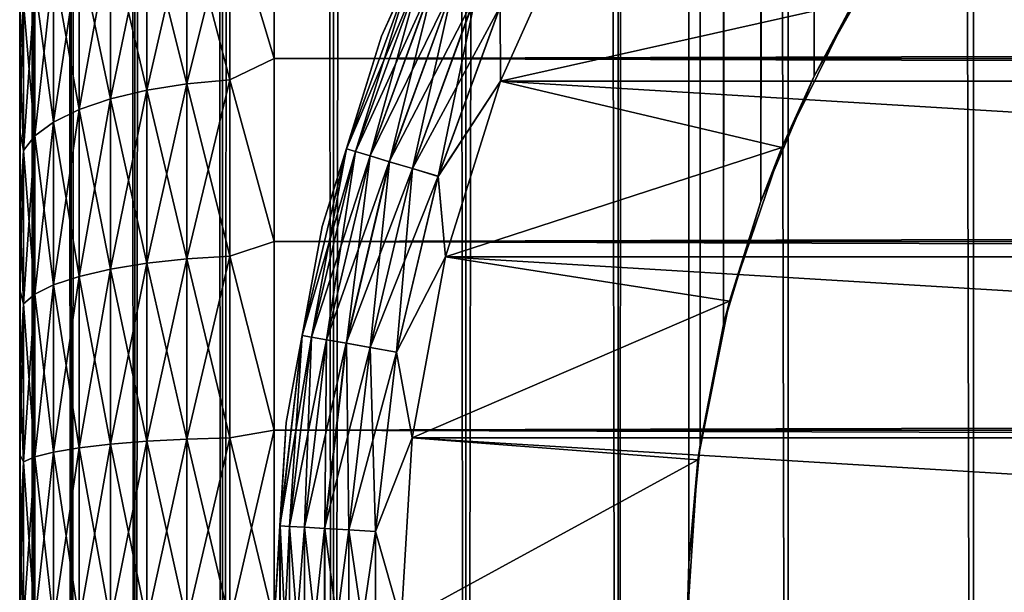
# Model space of a CAD drawing. Extents: x -265 to 265, y 0 to 747.
# Tile 28 of 256: x -265 to -257.26, y 20.23 to 24.74. Entities that reach past the tile are written whole.
import ezdxf

# ---------------------------------------------------------------- set-up
doc = ezdxf.new("R2010")
doc.units = 0
doc.header["$LTSCALE"] = 65.185185
for name, color, linetype in [('42', 7, 'CONTINUOUS'), ('43', 7, 'CONTINUOUS'), ('45', 7, 'CONTINUOUS'), ('51', 7, 'CONTINUOUS'), ('52', 7, 'CONTINUOUS'), ('59', 7, 'CONTINUOUS'), ('61', 7, 'CONTINUOUS'), ('62', 7, 'CONTINUOUS'), ('65', 7, 'CONTINUOUS'), ('69', 7, 'CONTINUOUS'), ('73', 7, 'CONTINUOUS')]:
    doc.layers.add(name, color=color, linetype=linetype)

msp = doc.modelspace()

# ---------------------------------------------------------------- linework, layer by layer
at = {"layer": '42', "color": 7, "linetype": 'CONTINUOUS'}
for points in [[(-265, 25.0584, 18.2988), (-265, 24.4706, 17.9993), (-265, 25.0584, 36.7012), (-265, 25.0584, 18.2988)], [(-265, 25.0584, 36.7012), (-265, 24.4706, 17.9993), (-265, 24.4706, 37.0007), (-265, 25.0584, 36.7012)], [(-265, 24.4706, 17.9993), (-265, 23.8653, 17.7373), (-265, 24.4706, 37.0007), (-265, 24.4706, 17.9993)], [(-265, 24.4706, 37.0007), (-265, 23.8653, 17.7373), (-265, 23.8653, 37.2627), (-265, 24.4706, 37.0007)], [(-265, 23.8653, 17.7373), (-265, 23.2446, 17.5139), (-265, 23.8653, 37.2627), (-265, 23.8653, 17.7373)], [(-265, 23.8653, 37.2627), (-265, 23.2446, 17.5139), (-265, 23.2446, 37.4861), (-265, 23.8653, 37.2627)], [(-265, 23.2446, 17.5139), (-265, 22.6112, 17.3299), (-265, 23.2446, 37.4861), (-265, 23.2446, 17.5139)], [(-265, 23.2446, 37.4861), (-265, 22.6112, 17.3299), (-265, 22.6112, 37.6701), (-265, 23.2446, 37.4861)], [(-265, 22.6112, 17.3299), (-265, 21.9674, 17.186), (-265, 22.6112, 37.6701), (-265, 22.6112, 17.3299)], [(-265, 22.6112, 37.6701), (-265, 21.9674, 17.186), (-265, 21.9674, 37.814), (-265, 22.6112, 37.6701)], [(-265, 21.9674, 17.186), (-265, 21.3159, 17.0828), (-265, 21.9674, 37.814), (-265, 21.9674, 17.186)], [(-265, 21.9674, 37.814), (-265, 21.3159, 17.0828), (-265, 21.3159, 37.9172), (-265, 21.9674, 37.814)], [(-265, 21.3159, 17.0828), (-265, 20.6592, 17.0207), (-265, 21.3159, 37.9172), (-265, 21.3159, 17.0828)], [(-265, 21.3159, 37.9172), (-265, 20.6592, 17.0207), (-265, 20.6592, 37.9793), (-265, 21.3159, 37.9172)], [(-265, 20.6592, 17.0207), (-265, 20, 17), (-265, 20.6592, 37.9793), (-265, 20.6592, 17.0207)], [(-265, 20.6592, 37.9793), (-265, 20, 17), (-265, 20, 38), (-265, 20.6592, 37.9793)]]:
    msp.add_3dface(points, dxfattribs=at)
at = {"layer": '43', "color": 7, "linetype": 'CONTINUOUS'}
for points in [[(-263, 25.809, 38.5682), (-263, 24.4326, 39.1877), (263, 25.809, 38.5682), (-263, 25.809, 38.5682)], [(263, 25.809, 38.5682), (-263, 24.4326, 39.1877), (263, 24.4326, 39.1877), (263, 25.809, 38.5682)], [(-263, 24.4326, 15.8123), (-263, 25.809, 16.4318), (263, 24.4326, 15.8123), (-263, 24.4326, 15.8123)], [(263, 24.4326, 15.8123), (-263, 25.809, 16.4318), (263, 25.809, 16.4318), (263, 24.4326, 15.8123)], [(-263, 24.4326, 39.1877), (-263, 22.9914, 39.6368), (263, 24.4326, 39.1877), (-263, 24.4326, 39.1877)], [(263, 24.4326, 39.1877), (-263, 22.9914, 39.6368), (263, 22.9914, 39.6368), (263, 24.4326, 39.1877)], [(-263, 22.9914, 15.3632), (-263, 24.4326, 15.8123), (263, 22.9914, 15.3632), (-263, 22.9914, 15.3632)], [(263, 22.9914, 15.3632), (-263, 24.4326, 15.8123), (263, 24.4326, 15.8123), (263, 22.9914, 15.3632)], [(-263, 22.9914, 39.6368), (-263, 21.5067, 39.9089), (263, 22.9914, 39.6368), (-263, 22.9914, 39.6368)], [(263, 22.9914, 39.6368), (-263, 21.5067, 39.9089), (263, 21.5067, 39.9089), (263, 22.9914, 39.6368)], [(-263, 21.5067, 15.0911), (-263, 22.9914, 15.3632), (263, 21.5067, 15.0911), (-263, 21.5067, 15.0911)], [(263, 21.5067, 15.0911), (-263, 22.9914, 15.3632), (263, 22.9914, 15.3632), (263, 21.5067, 15.0911)], [(-263, 21.5067, 39.9089), (-263, 20, 40), (263, 21.5067, 39.9089), (-263, 21.5067, 39.9089)], [(263, 21.5067, 39.9089), (-263, 20, 40), (263, 20, 40), (263, 21.5067, 39.9089)], [(-263, 20, 15), (-263, 21.5067, 15.0911), (263, 20, 15), (-263, 20, 15)], [(263, 20, 15), (-263, 21.5067, 15.0911), (263, 21.5067, 15.0911), (263, 20, 15)]]:
    msp.add_3dface(points, dxfattribs=at)
at = {"layer": '45', "color": 7, "linetype": 'CONTINUOUS'}
for points in [[(-263, 24.4326, 39.1877), (-263, 25.809, 38.5682), (-263.3473, 25.5964, 38.6433), (-263, 24.4326, 39.1877)], [(-263, 25.809, 16.4318), (-263, 24.4326, 15.8123), (-263.3473, 25.5964, 16.3567), (-263, 25.809, 16.4318)], [(-263.6844, 24.234, 15.8673), (-264.0006, 25.4896, 16.5694), (-263.6844, 25.5558, 16.4375), (-263.6844, 24.234, 15.8673)], [(-264.0006, 25.4896, 38.4306), (-264.0006, 24.1835, 38.994), (-263.6844, 25.5558, 38.5625), (-264.0006, 25.4896, 38.4306)], [(-263.6844, 25.5558, 38.5625), (-264.0006, 24.1835, 38.994), (-263.6844, 24.234, 39.1327), (-263.6844, 25.5558, 38.5625)], [(-263.3473, 24.2649, 15.7824), (-263.6844, 25.5558, 16.4375), (-263.3473, 25.5964, 16.3567), (-263.3473, 24.2649, 15.7824)], [(-263.6844, 25.5558, 38.5625), (-263.6844, 24.234, 39.1327), (-263.3473, 25.5964, 38.6433), (-263.6844, 25.5558, 38.5625)], [(-263.3473, 25.5964, 38.6433), (-263.6844, 24.234, 39.1327), (-263.3473, 24.2649, 39.2176), (-263.3473, 25.5964, 38.6433)], [(-263.6844, 24.234, 15.8673), (-263.6844, 25.5558, 16.4375), (-263.3473, 24.2649, 15.7824), (-263.6844, 24.234, 15.8673)], [(-263, 24.4326, 39.1877), (-263.3473, 25.5964, 38.6433), (-263.3473, 24.2649, 39.2176), (-263, 24.4326, 39.1877)], [(-263, 24.4326, 15.8123), (-263.3473, 24.2649, 15.7824), (-263.3473, 25.5964, 16.3567), (-263, 24.4326, 15.8123)], [(-264.0006, 24.1835, 16.006), (-264.2864, 25.3997, 16.7483), (-264.0006, 25.4896, 16.5694), (-264.0006, 24.1835, 16.006)], [(-264.2864, 25.3997, 38.2517), (-264.2864, 24.115, 38.8058), (-264.0006, 25.4896, 38.4306), (-264.2864, 25.3997, 38.2517)], [(-264.0006, 25.4896, 38.4306), (-264.2864, 24.115, 38.8058), (-264.0006, 24.1835, 38.994), (-264.0006, 25.4896, 38.4306)], [(-264.0006, 24.1835, 16.006), (-264.0006, 25.4896, 16.5694), (-263.6844, 24.234, 15.8673), (-264.0006, 24.1835, 16.006)], [(-264.2864, 24.115, 16.1942), (-264.533, 25.2889, 16.969), (-264.2864, 25.3997, 16.7483), (-264.2864, 24.115, 16.1942)], [(-264.533, 25.2889, 38.031), (-264.533, 24.0305, 38.5738), (-264.2864, 25.3997, 38.2517), (-264.533, 25.2889, 38.031)], [(-264.2864, 25.3997, 38.2517), (-264.533, 24.0305, 38.5738), (-264.2864, 24.115, 38.8058), (-264.2864, 25.3997, 38.2517)], [(-264.2864, 24.115, 16.1942), (-264.2864, 25.3997, 16.7483), (-264.0006, 24.1835, 16.006), (-264.2864, 24.115, 16.1942)], [(-264.533, 24.0305, 16.4262), (-264.7329, 25.1605, 17.2246), (-264.533, 25.2889, 16.969), (-264.533, 24.0305, 16.4262)], [(-264.7329, 25.1605, 37.7754), (-264.7329, 23.9327, 38.305), (-264.533, 25.2889, 38.031), (-264.7329, 25.1605, 37.7754)], [(-264.533, 25.2889, 38.031), (-264.7329, 23.9327, 38.305), (-264.533, 24.0305, 38.5738), (-264.533, 25.2889, 38.031)], [(-264.533, 24.0305, 16.4262), (-264.533, 25.2889, 16.969), (-264.2864, 24.115, 16.1942), (-264.533, 24.0305, 16.4262)], [(-264.7329, 23.9327, 16.695), (-264.8801, 25.0185, 17.5073), (-264.7329, 25.1605, 17.2246), (-264.7329, 23.9327, 16.695)], [(-264.8801, 25.0185, 37.4927), (-264.8801, 23.8245, 38.0077), (-264.7329, 25.1605, 37.7754), (-264.8801, 25.0185, 37.4927)], [(-264.7329, 25.1605, 37.7754), (-264.8801, 23.8245, 38.0077), (-264.7329, 23.9327, 38.305), (-264.7329, 25.1605, 37.7754)], [(-264.7329, 23.9327, 16.695), (-264.7329, 25.1605, 17.2246), (-264.533, 24.0305, 16.4262), (-264.7329, 23.9327, 16.695)], [(-265, 24.4706, 17.9993), (-265, 25.0584, 18.2988), (-264.97, 24.8672, 17.8087), (-265, 24.4706, 17.9993)], [(-265, 25.0584, 36.7012), (-265, 24.4706, 37.0007), (-264.97, 24.8672, 37.1913), (-265, 25.0584, 36.7012)], [(-264.8801, 23.8245, 16.9923), (-264.97, 24.8672, 17.8087), (-264.8801, 25.0185, 17.5073), (-264.8801, 23.8245, 16.9923)], [(-264.97, 24.8672, 37.1913), (-264.97, 23.7092, 37.6909), (-264.8801, 25.0185, 37.4927), (-264.97, 24.8672, 37.1913)], [(-264.8801, 25.0185, 37.4927), (-264.97, 23.7092, 37.6909), (-264.8801, 23.8245, 38.0077), (-264.8801, 25.0185, 37.4927)], [(-264.8801, 23.8245, 16.9923), (-264.8801, 25.0185, 17.5073), (-264.7329, 23.9327, 16.695), (-264.8801, 23.8245, 16.9923)], [(-264.97, 23.7092, 17.3091), (-265, 24.4706, 17.9993), (-264.97, 24.8672, 17.8087), (-264.97, 23.7092, 17.3091)], [(-265, 24.4706, 37.0007), (-265, 23.8653, 37.2627), (-264.97, 24.8672, 37.1913), (-265, 24.4706, 37.0007)], [(-264.97, 24.8672, 37.1913), (-265, 23.8653, 37.2627), (-264.97, 23.7092, 37.6909), (-264.97, 24.8672, 37.1913)], [(-264.97, 23.7092, 17.3091), (-264.97, 24.8672, 17.8087), (-264.8801, 23.8245, 16.9923), (-264.97, 23.7092, 17.3091)], [(-265, 23.8653, 17.7373), (-265, 24.4706, 17.9993), (-264.97, 23.7092, 17.3091), (-265, 23.8653, 17.7373)], [(-263, 22.9914, 39.6368), (-263, 24.4326, 39.1877), (-263.3473, 24.2649, 39.2176), (-263, 22.9914, 39.6368)], [(-263, 24.4326, 15.8123), (-263, 22.9914, 15.3632), (-263.3473, 24.2649, 15.7824), (-263, 24.4326, 15.8123)], [(-263.3473, 22.8757, 15.3665), (-263.6844, 24.234, 15.8673), (-263.3473, 24.2649, 15.7824), (-263.3473, 22.8757, 15.3665)], [(-263.6844, 24.234, 39.1327), (-263.6844, 22.8549, 39.5456), (-263.3473, 24.2649, 39.2176), (-263.6844, 24.234, 39.1327)], [(-263.3473, 24.2649, 39.2176), (-263.6844, 22.8549, 39.5456), (-263.3473, 22.8757, 39.6335), (-263.3473, 24.2649, 39.2176)], [(-263, 22.9914, 39.6368), (-263.3473, 24.2649, 39.2176), (-263.3473, 22.8757, 39.6335), (-263, 22.9914, 39.6368)], [(-263, 22.9914, 15.3632), (-263.3473, 22.8757, 15.3665), (-263.3473, 24.2649, 15.7824), (-263, 22.9914, 15.3632)], [(-264.0006, 22.8208, 15.598), (-264.2864, 24.115, 16.1942), (-264.0006, 24.1835, 16.006), (-264.0006, 22.8208, 15.598)], [(-264.2864, 24.115, 38.8058), (-264.2864, 22.7746, 39.2071), (-264.0006, 24.1835, 38.994), (-264.2864, 24.115, 38.8058)], [(-264.0006, 24.1835, 38.994), (-264.2864, 22.7746, 39.2071), (-264.0006, 22.8208, 39.402), (-264.0006, 24.1835, 38.994)], [(-263.6844, 22.8549, 15.4544), (-264.0006, 24.1835, 16.006), (-263.6844, 24.234, 15.8673), (-263.6844, 22.8549, 15.4544)], [(-264.0006, 24.1835, 38.994), (-264.0006, 22.8208, 39.402), (-263.6844, 24.234, 39.1327), (-264.0006, 24.1835, 38.994)], [(-263.6844, 24.234, 39.1327), (-264.0006, 22.8208, 39.402), (-263.6844, 22.8549, 39.5456), (-263.6844, 24.234, 39.1327)], [(-264.0006, 22.8208, 15.598), (-264.0006, 24.1835, 16.006), (-263.6844, 22.8549, 15.4544), (-264.0006, 22.8208, 15.598)], [(-263.6844, 22.8549, 15.4544), (-263.6844, 24.234, 15.8673), (-263.3473, 22.8757, 15.3665), (-263.6844, 22.8549, 15.4544)], [(-264.2864, 22.7746, 15.7929), (-264.533, 24.0305, 16.4262), (-264.2864, 24.115, 16.1942), (-264.2864, 22.7746, 15.7929)], [(-264.533, 24.0305, 38.5738), (-264.533, 22.7177, 38.9669), (-264.2864, 24.115, 38.8058), (-264.533, 24.0305, 38.5738)], [(-264.2864, 24.115, 38.8058), (-264.533, 22.7177, 38.9669), (-264.2864, 22.7746, 39.2071), (-264.2864, 24.115, 38.8058)], [(-264.2864, 22.7746, 15.7929), (-264.2864, 24.115, 16.1942), (-264.0006, 22.8208, 15.598), (-264.2864, 22.7746, 15.7929)], [(-264.533, 22.7177, 16.0331), (-264.7329, 23.9327, 16.695), (-264.533, 24.0305, 16.4262), (-264.533, 22.7177, 16.0331)], [(-264.7329, 23.9327, 38.305), (-264.7329, 22.6517, 38.6885), (-264.533, 24.0305, 38.5738), (-264.7329, 23.9327, 38.305)], [(-264.533, 24.0305, 38.5738), (-264.7329, 22.6517, 38.6885), (-264.533, 22.7177, 38.9669), (-264.533, 24.0305, 38.5738)], [(-264.533, 22.7177, 16.0331), (-264.533, 24.0305, 16.4262), (-264.2864, 22.7746, 15.7929), (-264.533, 22.7177, 16.0331)], [(-264.7329, 22.6517, 16.3115), (-264.8801, 23.8245, 16.9923), (-264.7329, 23.9327, 16.695), (-264.7329, 22.6517, 16.3115)], [(-264.8801, 23.8245, 38.0077), (-264.8801, 22.5788, 38.3807), (-264.7329, 23.9327, 38.305), (-264.8801, 23.8245, 38.0077)], [(-264.7329, 23.9327, 38.305), (-264.8801, 22.5788, 38.3807), (-264.7329, 22.6517, 38.6885), (-264.7329, 23.9327, 38.305)], [(-264.7329, 22.6517, 16.3115), (-264.7329, 23.9327, 16.695), (-264.533, 22.7177, 16.0331), (-264.7329, 22.6517, 16.3115)], [(-265, 23.2446, 17.5139), (-265, 23.8653, 17.7373), (-264.97, 23.7092, 17.3091), (-265, 23.2446, 17.5139)], [(-265, 23.8653, 37.2627), (-265, 23.2446, 37.4861), (-264.97, 23.7092, 37.6909), (-265, 23.8653, 37.2627)], [(-264.8801, 22.5788, 16.6193), (-264.97, 23.7092, 17.3091), (-264.8801, 23.8245, 16.9923), (-264.8801, 22.5788, 16.6193)], [(-264.97, 23.7092, 37.6909), (-264.97, 22.501, 38.0526), (-264.8801, 23.8245, 38.0077), (-264.97, 23.7092, 37.6909)], [(-264.8801, 23.8245, 38.0077), (-264.97, 22.501, 38.0526), (-264.8801, 22.5788, 38.3807), (-264.8801, 23.8245, 38.0077)], [(-264.8801, 22.5788, 16.6193), (-264.8801, 23.8245, 16.9923), (-264.7329, 22.6517, 16.3115), (-264.8801, 22.5788, 16.6193)], [(-264.97, 22.501, 16.9474), (-265, 23.2446, 17.5139), (-264.97, 23.7092, 17.3091), (-264.97, 22.501, 16.9474)], [(-265, 23.2446, 37.4861), (-265, 22.6112, 37.6701), (-264.97, 23.7092, 37.6909), (-265, 23.2446, 37.4861)], [(-264.97, 23.7092, 37.6909), (-265, 22.6112, 37.6701), (-264.97, 22.501, 38.0526), (-264.97, 23.7092, 37.6909)], [(-264.97, 22.501, 16.9474), (-264.97, 23.7092, 17.3091), (-264.8801, 22.5788, 16.6193), (-264.97, 22.501, 16.9474)], [(-265, 22.6112, 17.3299), (-265, 23.2446, 17.5139), (-264.97, 22.501, 16.9474), (-265, 22.6112, 17.3299)], [(-263, 21.5067, 39.9089), (-263, 22.9914, 39.6368), (-263.3473, 22.8757, 39.6335), (-263, 21.5067, 39.9089)], [(-263, 22.9914, 15.3632), (-263, 21.5067, 15.0911), (-263.3473, 22.8757, 15.3665), (-263, 22.9914, 15.3632)], [(-263.6844, 21.4371, 15.2044), (-264.0006, 22.8208, 15.598), (-263.6844, 22.8549, 15.4544), (-263.6844, 21.4371, 15.2044)], [(-264.0006, 22.8208, 39.402), (-264.0006, 21.42, 39.649), (-263.6844, 22.8549, 39.5456), (-264.0006, 22.8208, 39.402)], [(-263.6844, 22.8549, 39.5456), (-264.0006, 21.42, 39.649), (-263.6844, 21.4371, 39.7956), (-263.6844, 22.8549, 39.5456)], [(-263.3473, 21.4476, 15.1147), (-263.6844, 22.8549, 15.4544), (-263.3473, 22.8757, 15.3665), (-263.3473, 21.4476, 15.1147)], [(-263.6844, 22.8549, 39.5456), (-263.6844, 21.4371, 39.7956), (-263.3473, 22.8757, 39.6335), (-263.6844, 22.8549, 39.5456)], [(-263.3473, 22.8757, 39.6335), (-263.6844, 21.4371, 39.7956), (-263.3473, 21.4476, 39.8853), (-263.3473, 22.8757, 39.6335)], [(-263.6844, 21.4371, 15.2044), (-263.6844, 22.8549, 15.4544), (-263.3473, 21.4476, 15.1147), (-263.6844, 21.4371, 15.2044)], [(-263, 21.5067, 39.9089), (-263.3473, 22.8757, 39.6335), (-263.3473, 21.4476, 39.8853), (-263, 21.5067, 39.9089)], [(-263, 21.5067, 15.0911), (-263.3473, 21.4476, 15.1147), (-263.3473, 22.8757, 15.3665), (-263, 21.5067, 15.0911)], [(-264.2864, 21.3968, 15.5499), (-264.533, 22.7177, 16.0331), (-264.2864, 22.7746, 15.7929), (-264.2864, 21.3968, 15.5499)], [(-264.533, 22.7177, 38.9669), (-264.533, 21.3681, 39.2048), (-264.2864, 22.7746, 39.2071), (-264.533, 22.7177, 38.9669)], [(-264.2864, 22.7746, 39.2071), (-264.533, 21.3681, 39.2048), (-264.2864, 21.3968, 39.4501), (-264.2864, 22.7746, 39.2071)], [(-264.0006, 21.42, 15.351), (-264.2864, 22.7746, 15.7929), (-264.0006, 22.8208, 15.598), (-264.0006, 21.42, 15.351)], [(-264.2864, 22.7746, 39.2071), (-264.2864, 21.3968, 39.4501), (-264.0006, 22.8208, 39.402), (-264.2864, 22.7746, 39.2071)], [(-264.0006, 22.8208, 39.402), (-264.2864, 21.3968, 39.4501), (-264.0006, 21.42, 39.649), (-264.0006, 22.8208, 39.402)], [(-264.2864, 21.3968, 15.5499), (-264.2864, 22.7746, 15.7929), (-264.0006, 21.42, 15.351), (-264.2864, 21.3968, 15.5499)], [(-264.0006, 21.42, 15.351), (-264.0006, 22.8208, 15.598), (-263.6844, 21.4371, 15.2044), (-264.0006, 21.42, 15.351)], [(-264.533, 21.3681, 15.7952), (-264.7329, 22.6517, 16.3115), (-264.533, 22.7177, 16.0331), (-264.533, 21.3681, 15.7952)], [(-264.7329, 22.6517, 38.6885), (-264.7329, 21.3349, 38.9207), (-264.533, 22.7177, 38.9669), (-264.7329, 22.6517, 38.6885)], [(-264.533, 22.7177, 38.9669), (-264.7329, 21.3349, 38.9207), (-264.533, 21.3681, 39.2048), (-264.533, 22.7177, 38.9669)], [(-264.533, 21.3681, 15.7952), (-264.533, 22.7177, 16.0331), (-264.2864, 21.3968, 15.5499), (-264.533, 21.3681, 15.7952)], [(-265, 21.9674, 17.186), (-265, 22.6112, 17.3299), (-264.97, 22.501, 16.9474), (-265, 21.9674, 17.186)], [(-265, 22.6112, 37.6701), (-265, 21.9674, 37.814), (-264.97, 22.501, 38.0526), (-265, 22.6112, 37.6701)], [(-264.7329, 21.3349, 16.0793), (-264.8801, 22.5788, 16.6193), (-264.7329, 22.6517, 16.3115), (-264.7329, 21.3349, 16.0793)], [(-264.8801, 22.5788, 38.3807), (-264.8801, 21.2982, 38.6065), (-264.7329, 22.6517, 38.6885), (-264.8801, 22.5788, 38.3807)], [(-264.7329, 22.6517, 38.6885), (-264.8801, 21.2982, 38.6065), (-264.7329, 21.3349, 38.9207), (-264.7329, 22.6517, 38.6885)], [(-264.7329, 21.3349, 16.0793), (-264.7329, 22.6517, 16.3115), (-264.533, 21.3681, 15.7952), (-264.7329, 21.3349, 16.0793)], [(-264.8801, 21.2982, 16.3935), (-264.97, 22.501, 16.9474), (-264.8801, 22.5788, 16.6193), (-264.8801, 21.2982, 16.3935)], [(-264.97, 22.501, 38.0526), (-264.97, 21.259, 38.2716), (-264.8801, 22.5788, 38.3807), (-264.97, 22.501, 38.0526)], [(-264.8801, 22.5788, 38.3807), (-264.97, 21.259, 38.2716), (-264.8801, 21.2982, 38.6065), (-264.8801, 22.5788, 38.3807)], [(-264.8801, 21.2982, 16.3935), (-264.8801, 22.5788, 16.6193), (-264.7329, 21.3349, 16.0793), (-264.8801, 21.2982, 16.3935)], [(-264.97, 21.259, 16.7284), (-265, 21.9674, 17.186), (-264.97, 22.501, 16.9474), (-264.97, 21.259, 16.7284)], [(-265, 21.9674, 37.814), (-265, 21.3159, 37.9172), (-264.97, 22.501, 38.0526), (-265, 21.9674, 37.814)], [(-264.97, 22.501, 38.0526), (-265, 21.3159, 37.9172), (-264.97, 21.259, 38.2716), (-264.97, 22.501, 38.0526)], [(-264.97, 21.259, 16.7284), (-264.97, 22.501, 16.9474), (-264.8801, 21.2982, 16.3935), (-264.97, 21.259, 16.7284)], [(-265, 21.3159, 17.0828), (-265, 21.9674, 17.186), (-264.97, 21.259, 16.7284), (-265, 21.3159, 17.0828)], [(-263.6844, 20, 39.8793), (-263.3473, 20, 39.9696), (-263.3473, 21.4476, 39.8853), (-263.6844, 20, 39.8793)], [(-263.6844, 21.4371, 39.7956), (-263.6844, 20, 39.8793), (-263.3473, 21.4476, 39.8853), (-263.6844, 21.4371, 39.7956)], [(-263.3473, 20, 15.0304), (-263.6844, 21.4371, 15.2044), (-263.3473, 21.4476, 15.1147), (-263.3473, 20, 15.0304)], [(-263, 20, 40), (-263, 21.5067, 39.9089), (-263.3473, 20, 39.9696), (-263, 20, 40)], [(-263.3473, 20, 39.9696), (-263, 21.5067, 39.9089), (-263.3473, 21.4476, 39.8853), (-263.3473, 20, 39.9696)], [(-263, 21.5067, 15.0911), (-263, 20, 15), (-263.3473, 21.4476, 15.1147), (-263, 21.5067, 15.0911)], [(-263, 20, 15), (-263.3473, 20, 15.0304), (-263.3473, 21.4476, 15.1147), (-263, 20, 15)], [(-264.533, 20, 39.2845), (-264.2864, 20, 39.5314), (-264.2864, 21.3968, 39.4501), (-264.533, 20, 39.2845)], [(-264.533, 21.3681, 39.2048), (-264.533, 20, 39.2845), (-264.2864, 21.3968, 39.4501), (-264.533, 21.3681, 39.2048)], [(-264.2864, 20, 15.4686), (-264.533, 21.3681, 15.7952), (-264.2864, 21.3968, 15.5499), (-264.2864, 20, 15.4686)], [(-264.2864, 20, 39.5314), (-264.0006, 20, 39.7317), (-264.0006, 21.42, 39.649), (-264.2864, 20, 39.5314)], [(-264.2864, 21.3968, 39.4501), (-264.2864, 20, 39.5314), (-264.0006, 21.42, 39.649), (-264.2864, 21.3968, 39.4501)], [(-264.0006, 20, 15.2683), (-264.2864, 21.3968, 15.5499), (-264.0006, 21.42, 15.351), (-264.0006, 20, 15.2683)], [(-264.0006, 20, 15.2683), (-264.2864, 20, 15.4686), (-264.2864, 21.3968, 15.5499), (-264.0006, 20, 15.2683)], [(-264.0006, 20, 39.7317), (-263.6844, 20, 39.8793), (-263.6844, 21.4371, 39.7956), (-264.0006, 20, 39.7317)], [(-264.0006, 21.42, 39.649), (-264.0006, 20, 39.7317), (-263.6844, 21.4371, 39.7956), (-264.0006, 21.42, 39.649)], [(-263.6844, 20, 15.1207), (-264.0006, 21.42, 15.351), (-263.6844, 21.4371, 15.2044), (-263.6844, 20, 15.1207)], [(-263.6844, 20, 15.1207), (-264.0006, 20, 15.2683), (-264.0006, 21.42, 15.351), (-263.6844, 20, 15.1207)], [(-263.3473, 20, 15.0304), (-263.6844, 20, 15.1207), (-263.6844, 21.4371, 15.2044), (-263.3473, 20, 15.0304)], [(-265, 20.6592, 17.0207), (-265, 21.3159, 17.0828), (-264.97, 21.259, 16.7284), (-265, 20.6592, 17.0207)], [(-265, 21.3159, 37.9172), (-265, 20.6592, 37.9793), (-264.97, 21.259, 38.2716), (-265, 21.3159, 37.9172)], [(-264.97, 20, 38.3449), (-264.8801, 20, 38.6821), (-264.8801, 21.2982, 38.6065), (-264.97, 20, 38.3449)], [(-264.97, 21.259, 38.2716), (-264.97, 20, 38.3449), (-264.8801, 21.2982, 38.6065), (-264.97, 21.259, 38.2716)], [(-264.8801, 20, 16.3179), (-264.97, 21.259, 16.7284), (-264.8801, 21.2982, 16.3935), (-264.8801, 20, 16.3179)], [(-264.8801, 20, 38.6821), (-264.7329, 20, 38.9985), (-264.7329, 21.3349, 38.9207), (-264.8801, 20, 38.6821)], [(-264.8801, 21.2982, 38.6065), (-264.8801, 20, 38.6821), (-264.7329, 21.3349, 38.9207), (-264.8801, 21.2982, 38.6065)], [(-264.7329, 20, 16.0015), (-264.8801, 21.2982, 16.3935), (-264.7329, 21.3349, 16.0793), (-264.7329, 20, 16.0015)], [(-264.7329, 20, 16.0015), (-264.8801, 20, 16.3179), (-264.8801, 21.2982, 16.3935), (-264.7329, 20, 16.0015)], [(-264.7329, 20, 38.9985), (-264.533, 20, 39.2845), (-264.533, 21.3681, 39.2048), (-264.7329, 20, 38.9985)], [(-264.7329, 21.3349, 38.9207), (-264.7329, 20, 38.9985), (-264.533, 21.3681, 39.2048), (-264.7329, 21.3349, 38.9207)], [(-264.533, 20, 15.7155), (-264.7329, 21.3349, 16.0793), (-264.533, 21.3681, 15.7952), (-264.533, 20, 15.7155)], [(-264.533, 20, 15.7155), (-264.7329, 20, 16.0015), (-264.7329, 21.3349, 16.0793), (-264.533, 20, 15.7155)], [(-264.2864, 20, 15.4686), (-264.533, 20, 15.7155), (-264.533, 21.3681, 15.7952), (-264.2864, 20, 15.4686)], [(-264.97, 20, 16.6551), (-265, 20.6592, 17.0207), (-264.97, 21.259, 16.7284), (-264.97, 20, 16.6551)], [(-265, 20.6592, 37.9793), (-265, 20, 38), (-264.97, 21.259, 38.2716), (-265, 20.6592, 37.9793)], [(-265, 20, 38), (-264.97, 20, 38.3449), (-264.97, 21.259, 38.2716), (-265, 20, 38)], [(-264.8801, 20, 16.3179), (-264.97, 20, 16.6551), (-264.97, 21.259, 16.7284), (-264.8801, 20, 16.3179)], [(-265, 20, 17), (-265, 20.6592, 17.0207), (-264.97, 20, 16.6551), (-265, 20, 17)]]:
    msp.add_3dface(points, dxfattribs=at)
at = {"layer": '51', "color": 7, "linetype": 'CONTINUOUS'}
for points in [[(-265, 1), (-264.8986, 1, 1.7414), (-265, 739), (-265, 1)], [(-265, 739), (-264.8986, 1, 1.7414), (-264.8986, 739, 1.7414), (-265, 739)], [(-264.8986, 1, 1.7414), (-264.5957, 1, 3.4592), (-264.8986, 739, 1.7414), (-264.8986, 1, 1.7414)], [(-264.8986, 739, 1.7414), (-264.5957, 1, 3.4592), (-264.5957, 739, 3.4592), (-264.8986, 739, 1.7414)], [(-264.5957, 1, 3.4592), (-264.0954, 1, 5.1303), (-264.5957, 739, 3.4592), (-264.5957, 1, 3.4592)], [(-264.5957, 739, 3.4592), (-264.0954, 1, 5.1303), (-264.0954, 739, 5.1303), (-264.5957, 739, 3.4592)], [(-264.0954, 1, 5.1303), (-263.4045, 1, 6.732), (-264.0954, 739, 5.1303), (-264.0954, 1, 5.1303)], [(-264.0954, 739, 5.1303), (-263.4045, 1, 6.732), (-263.4045, 739, 6.732), (-264.0954, 739, 5.1303)], [(-263.4045, 1, 6.732), (-262.5323, 1, 8.2426), (-263.4045, 739, 6.732), (-263.4045, 1, 6.732)], [(-263.4045, 739, 6.732), (-262.5323, 1, 8.2426), (-262.5323, 739, 8.2426), (-263.4045, 739, 6.732)], [(-262.5323, 1, 8.2426), (-261.4907, 1, 9.6418), (-262.5323, 739, 8.2426), (-262.5323, 1, 8.2426)], [(-262.5323, 739, 8.2426), (-261.4907, 1, 9.6418), (-261.4907, 739, 9.6418), (-262.5323, 739, 8.2426)], [(-261.4907, 1, 9.6418), (-260.2936, 1, 10.9106), (-261.4907, 739, 9.6418), (-261.4907, 1, 9.6418)], [(-261.4907, 739, 9.6418), (-260.2936, 1, 10.9106), (-260.2936, 739, 10.9106), (-261.4907, 739, 9.6418)], [(-260.2936, 1, 10.9106), (-258.9574, 1, 12.0318), (-260.2936, 739, 10.9106), (-260.2936, 1, 10.9106)], [(-260.2936, 739, 10.9106), (-258.9574, 1, 12.0318), (-258.9574, 739, 12.0318), (-260.2936, 739, 10.9106)], [(-258.9574, 1, 12.0318), (-257.5, 1, 12.9904), (-258.9574, 739, 12.0318), (-258.9574, 1, 12.0318)], [(-258.9574, 739, 12.0318), (-257.5, 1, 12.9904), (-257.5, 739, 12.9904), (-258.9574, 739, 12.0318)], [(-257.5, 1, 12.9904), (-255.9412, 1, 13.7732), (-257.5, 739, 12.9904), (-257.5, 1, 12.9904)], [(-257.5, 739, 12.9904), (-255.9412, 1, 13.7732), (-255.9412, 739, 13.7732), (-257.5, 739, 12.9904)]]:
    msp.add_3dface(points, dxfattribs=at)
at = {"layer": '52', "color": 7, "linetype": 'CONTINUOUS'}
for points in [[(-265, 1), (-265, 739), (-264.8986, 739, -1.7414), (-265, 1)], [(-264.8986, 1, -1.7414), (-265, 1), (-264.8986, 739, -1.7414), (-264.8986, 1, -1.7414)], [(-264.5957, 1, -3.4592), (-264.8986, 1, -1.7414), (-264.5957, 739, -3.4592), (-264.5957, 1, -3.4592)], [(-264.5957, 739, -3.4592), (-264.8986, 1, -1.7414), (-264.8986, 739, -1.7414), (-264.5957, 739, -3.4592)], [(-264.0954, 1, -5.1303), (-264.5957, 1, -3.4592), (-264.0954, 739, -5.1303), (-264.0954, 1, -5.1303)], [(-264.0954, 739, -5.1303), (-264.5957, 1, -3.4592), (-264.5957, 739, -3.4592), (-264.0954, 739, -5.1303)], [(-263.4045, 1, -6.732), (-264.0954, 1, -5.1303), (-263.4045, 739, -6.732), (-263.4045, 1, -6.732)], [(-263.4045, 739, -6.732), (-264.0954, 1, -5.1303), (-264.0954, 739, -5.1303), (-263.4045, 739, -6.732)], [(-262.5323, 1, -8.2426), (-263.4045, 1, -6.732), (-262.5323, 739, -8.2426), (-262.5323, 1, -8.2426)], [(-262.5323, 739, -8.2426), (-263.4045, 1, -6.732), (-263.4045, 739, -6.732), (-262.5323, 739, -8.2426)], [(-261.4907, 1, -9.6418), (-262.5323, 1, -8.2426), (-261.4907, 739, -9.6418), (-261.4907, 1, -9.6418)], [(-261.4907, 739, -9.6418), (-262.5323, 1, -8.2426), (-262.5323, 739, -8.2426), (-261.4907, 739, -9.6418)], [(-260.2936, 1, -10.9106), (-261.4907, 1, -9.6418), (-260.2936, 739, -10.9106), (-260.2936, 1, -10.9106)], [(-260.2936, 739, -10.9106), (-261.4907, 1, -9.6418), (-261.4907, 739, -9.6418), (-260.2936, 739, -10.9106)], [(-260.2936, 1, -10.9106), (-260.2936, 739, -10.9106), (-259.739, 719.5379, -11.4084), (-260.2936, 1, -10.9106)], [(-260.2936, 1, -10.9106), (-259.739, 719.5379, -11.4084), (-259.739, 20.462, -11.4084), (-260.2936, 1, -10.9106)], [(-259.739, 719.5379, -11.4084), (-259.65, 718.6075, -11.4838), (-259.739, 20.462, -11.4084), (-259.739, 719.5379, -11.4084)], [(-259.739, 20.462, -11.4084), (-259.65, 718.6075, -11.4838), (-259.65, 21.3925, -11.4838), (-259.739, 20.462, -11.4084)], [(-259.65, 718.6075, -11.4838), (-259.4651, 717.6604, -11.6366), (-259.65, 21.3925, -11.4838), (-259.65, 718.6075, -11.4838)], [(-259.65, 21.3925, -11.4838), (-259.4651, 717.6604, -11.6366), (-259.4652, 22.3395, -11.6366), (-259.65, 21.3925, -11.4838)], [(-259.4651, 717.6604, -11.6366), (-259.1715, 716.6915, -11.8694), (-259.4652, 22.3395, -11.6366), (-259.4651, 717.6604, -11.6366)], [(-259.4652, 22.3395, -11.6366), (-259.1715, 716.6915, -11.8694), (-259.1715, 23.3085, -11.8694), (-259.4652, 22.3395, -11.6366)], [(-259.1715, 716.6915, -11.8694), (-258.7538, 715.7066, -12.1808), (-259.1715, 23.3085, -11.8694), (-259.1715, 716.6915, -11.8694)], [(-259.1715, 23.3085, -11.8694), (-258.7538, 715.7066, -12.1808), (-258.7538, 24.2934, -12.1808), (-259.1715, 23.3085, -11.8694)], [(-258.7538, 715.7066, -12.1808), (-258.2014, 714.7274, -12.5594), (-258.7538, 24.2934, -12.1808), (-258.7538, 715.7066, -12.1808)], [(-258.7538, 24.2934, -12.1808), (-258.2014, 714.7274, -12.5594), (-258.2014, 25.2726, -12.5594), (-258.7538, 24.2934, -12.1808)], [(-259.739, 19.5379, -11.4084), (-260.2936, 1, -10.9106), (-259.739, 20.462, -11.4084), (-259.739, 19.5379, -11.4084)]]:
    msp.add_3dface(points, dxfattribs=at)
at = {"layer": '59', "color": 7, "linetype": 'CONTINUOUS'}
for points in [[(-258.7538, 24.2934, -12.1808), (-258.2014, 25.2726, -12.5594), (-258.4437, 24.875, -25), (-258.7538, 24.2934, -12.1808)], [(-259.0078, 23.7312, -25), (-258.7538, 24.2934, -12.1808), (-258.4437, 24.875, -25), (-259.0078, 23.7312, -25)], [(-259.1715, 23.3085, -11.8694), (-258.7538, 24.2934, -12.1808), (-259.0078, 23.7312, -25), (-259.1715, 23.3085, -11.8694)], [(-259.4178, 22.5235, -25), (-259.1715, 23.3085, -11.8694), (-259.0078, 23.7312, -25), (-259.4178, 22.5235, -25)], [(-259.4652, 22.3395, -11.6366), (-259.1715, 23.3085, -11.8694), (-259.4178, 22.5235, -25), (-259.4652, 22.3395, -11.6366)], [(-259.6666, 21.2726, -25), (-259.4652, 22.3395, -11.6366), (-259.4178, 22.5235, -25), (-259.6666, 21.2726, -25)], [(-259.65, 21.3925, -11.4838), (-259.4652, 22.3395, -11.6366), (-259.6666, 21.2726, -25), (-259.65, 21.3925, -11.4838)], [(-259.739, 20.462, -11.4084), (-259.65, 21.3925, -11.4838), (-259.6666, 21.2726, -25), (-259.739, 20.462, -11.4084)], [(-259.75, 20, -25), (-259.739, 20.462, -11.4084), (-259.6666, 21.2726, -25), (-259.75, 20, -25)], [(-259.739, 19.5379, -11.4084), (-259.739, 20.462, -11.4084), (-259.75, 20, -25), (-259.739, 19.5379, -11.4084)]]:
    msp.add_3dface(points, dxfattribs=at)
at = {"layer": '61', "color": 7, "linetype": 'CONTINUOUS'}
for points in [[(-261.2202, 24.2553, -25), (-258.4437, 24.875, -25), (-260.6255, 25.5767, -25), (-261.2202, 24.2553, -25)], [(-259.0078, 23.7312, -25), (-258.4437, 24.875, -25), (-261.2202, 24.2553, -25), (-259.0078, 23.7312, -25)], [(-261.6513, 22.8718, -25), (-259.0078, 23.7312, -25), (-261.2202, 24.2553, -25), (-261.6513, 22.8718, -25)], [(-259.4178, 22.5235, -25), (-259.0078, 23.7312, -25), (-261.6513, 22.8718, -25), (-259.4178, 22.5235, -25)], [(-261.9125, 21.4464, -25), (-259.4178, 22.5235, -25), (-261.6513, 22.8718, -25), (-261.9125, 21.4464, -25)], [(-259.6666, 21.2726, -25), (-259.4178, 22.5235, -25), (-261.9125, 21.4464, -25), (-259.6666, 21.2726, -25)], [(-262, 20, -25), (-259.6666, 21.2726, -25), (-261.9125, 21.4464, -25), (-262, 20, -25)], [(-259.75, 20, -25), (-259.6666, 21.2726, -25), (-262, 20, -25), (-259.75, 20, -25)]]:
    msp.add_3dface(points, dxfattribs=at)
at = {"layer": '62', "color": 7, "linetype": 'CONTINUOUS'}
for points in [[(-261.2202, 24.2553, -75), (-260.6255, 25.5767, -75), (-238.7798, 24.2553, -75), (-261.2202, 24.2553, -75)], [(-238.7798, 24.2553, -75), (-260.6255, 25.5767, -75), (-239.3745, 25.5767, -75), (-238.7798, 24.2553, -75)], [(-261.6513, 22.8718, -75), (-261.2202, 24.2553, -75), (-238.3487, 22.8718, -75), (-261.6513, 22.8718, -75)], [(-238.3487, 22.8718, -75), (-261.2202, 24.2553, -75), (-238.7798, 24.2553, -75), (-238.3487, 22.8718, -75)], [(-261.9125, 21.4464, -75), (-261.6513, 22.8718, -75), (-238.0875, 21.4464, -75), (-261.9125, 21.4464, -75)], [(-238.0875, 21.4464, -75), (-261.6513, 22.8718, -75), (-238.3487, 22.8718, -75), (-238.0875, 21.4464, -75)], [(-262, 20, -75), (-261.9125, 21.4464, -75), (-238, 20, -75), (-262, 20, -75)], [(-238, 20, -75), (-261.9125, 21.4464, -75), (-238.0875, 21.4464, -75), (-238, 20, -75)]]:
    msp.add_3dface(points, dxfattribs=at)
at = {"layer": '65', "color": 7, "linetype": 'CONTINUOUS'}
for points in [[(-261.5109, 26.0414, -74), (-262.1552, 24.6099, -74), (-261.5109, 26.0414, -26), (-261.5109, 26.0414, -74)], [(-261.5109, 26.0414, -26), (-262.1552, 24.6099, -74), (-262.1552, 24.6099, -26), (-261.5109, 26.0414, -26)], [(-262.1552, 24.6099, -74), (-262.6222, 23.1111, -74), (-262.1552, 24.6099, -26), (-262.1552, 24.6099, -74)], [(-262.1552, 24.6099, -26), (-262.6222, 23.1111, -74), (-262.6222, 23.1111, -26), (-262.1552, 24.6099, -26)], [(-262.6222, 23.1111, -74), (-262.9052, 21.567, -74), (-262.6222, 23.1111, -26), (-262.6222, 23.1111, -74)], [(-262.6222, 23.1111, -26), (-262.9052, 21.567, -74), (-262.9052, 21.567, -26), (-262.6222, 23.1111, -26)], [(-262.9052, 21.567, -74), (-263, 20, -74), (-262.9052, 21.567, -26), (-262.9052, 21.567, -74)], [(-262.9052, 21.567, -26), (-263, 20, -74), (-263, 20, -26), (-262.9052, 21.567, -26)]]:
    msp.add_3dface(points, dxfattribs=at)
at = {"layer": '69', "color": 7, "linetype": 'CONTINUOUS'}
for points in [[(-262.1552, 24.6099, -74), (-261.5109, 26.0414, -74), (-261.9138, 25.1391, -74.2225), (-262.1552, 24.6099, -74)], [(-260.6255, 25.5767, -75), (-261.2202, 24.2553, -75), (-261.2219, 24.8407, -74.9752), (-260.6255, 25.5767, -75)], [(-262.1552, 24.6099, -74), (-261.9138, 25.1391, -74.2225), (-262.4298, 23.7213, -74.2225), (-262.1552, 24.6099, -74)], [(-261.9138, 25.1391, -74.2225), (-262.3589, 23.7, -74.4341), (-262.4298, 23.7213, -74.2225), (-261.9138, 25.1391, -74.2225)], [(-261.8458, 25.1098, -74.4341), (-262.3589, 23.7, -74.4341), (-261.9138, 25.1391, -74.2225), (-261.8458, 25.1098, -74.4341)], [(-261.8458, 25.1098, -74.4341), (-262.2446, 23.6658, -74.6238), (-262.3589, 23.7, -74.4341), (-261.8458, 25.1098, -74.4341)], [(-261.7362, 25.0625, -74.6238), (-262.2446, 23.6658, -74.6238), (-261.8458, 25.1098, -74.4341), (-261.7362, 25.0625, -74.6238)], [(-261.7362, 25.0625, -74.6238), (-262.0927, 23.6203, -74.7823), (-262.2446, 23.6658, -74.6238), (-261.7362, 25.0625, -74.6238)], [(-261.5906, 24.9997, -74.7823), (-262.0927, 23.6203, -74.7823), (-261.7362, 25.0625, -74.6238), (-261.5906, 24.9997, -74.7823)], [(-261.5906, 24.9997, -74.7823), (-261.9108, 23.5658, -74.9014), (-262.0927, 23.6203, -74.7823), (-261.5906, 24.9997, -74.7823)], [(-261.4162, 24.9245, -74.9014), (-261.9108, 23.5658, -74.9014), (-261.5906, 24.9997, -74.7823), (-261.4162, 24.9245, -74.9014)], [(-261.4162, 24.9245, -74.9014), (-261.708, 23.5051, -74.9752), (-261.9108, 23.5658, -74.9014), (-261.4162, 24.9245, -74.9014)], [(-261.2219, 24.8407, -74.9752), (-261.708, 23.5051, -74.9752), (-261.4162, 24.9245, -74.9014), (-261.2219, 24.8407, -74.9752)], [(-261.2219, 24.8407, -74.9752), (-261.2202, 24.2553, -75), (-261.708, 23.5051, -74.9752), (-261.2219, 24.8407, -74.9752)], [(-262.6222, 23.1111, -74), (-262.1552, 24.6099, -74), (-262.4298, 23.7213, -74.2225), (-262.6222, 23.1111, -74)], [(-261.2202, 24.2553, -75), (-261.6513, 22.8718, -75), (-261.708, 23.5051, -74.9752), (-261.2202, 24.2553, -75)], [(-262.6222, 23.1111, -74), (-262.4298, 23.7213, -74.2225), (-262.7778, 22.2531, -74.2225), (-262.6222, 23.1111, -74)], [(-262.4298, 23.7213, -74.2225), (-262.7049, 22.2402, -74.4341), (-262.7778, 22.2531, -74.2225), (-262.4298, 23.7213, -74.2225)], [(-262.3589, 23.7, -74.4341), (-262.7049, 22.2402, -74.4341), (-262.4298, 23.7213, -74.2225), (-262.3589, 23.7, -74.4341)], [(-262.3589, 23.7, -74.4341), (-262.5874, 22.2195, -74.6238), (-262.7049, 22.2402, -74.4341), (-262.3589, 23.7, -74.4341)], [(-262.2446, 23.6658, -74.6238), (-262.5874, 22.2195, -74.6238), (-262.3589, 23.7, -74.4341), (-262.2446, 23.6658, -74.6238)], [(-262.2446, 23.6658, -74.6238), (-262.4312, 22.192, -74.7823), (-262.5874, 22.2195, -74.6238), (-262.2446, 23.6658, -74.6238)], [(-262.0927, 23.6203, -74.7823), (-262.4312, 22.192, -74.7823), (-262.2446, 23.6658, -74.6238), (-262.0927, 23.6203, -74.7823)], [(-262.0927, 23.6203, -74.7823), (-262.2442, 22.159, -74.9014), (-262.4312, 22.192, -74.7823), (-262.0927, 23.6203, -74.7823)], [(-261.9108, 23.5658, -74.9014), (-262.2442, 22.159, -74.9014), (-262.0927, 23.6203, -74.7823), (-261.9108, 23.5658, -74.9014)], [(-261.9108, 23.5658, -74.9014), (-262.0358, 22.1222, -74.9752), (-262.2442, 22.159, -74.9014), (-261.9108, 23.5658, -74.9014)], [(-261.708, 23.5051, -74.9752), (-262.0358, 22.1222, -74.9752), (-261.9108, 23.5658, -74.9014), (-261.708, 23.5051, -74.9752)], [(-261.708, 23.5051, -74.9752), (-261.6513, 22.8718, -75), (-262.0358, 22.1222, -74.9752), (-261.708, 23.5051, -74.9752)], [(-262.9052, 21.567, -74), (-262.6222, 23.1111, -74), (-262.7778, 22.2531, -74.2225), (-262.9052, 21.567, -74)], [(-261.6513, 22.8718, -75), (-261.9125, 21.4464, -75), (-262.0358, 22.1222, -74.9752), (-261.6513, 22.8718, -75)], [(-262.9052, 21.567, -74), (-262.7778, 22.2531, -74.2225), (-262.953, 20.7544, -74.2225), (-262.9052, 21.567, -74)], [(-262.7778, 22.2531, -74.2225), (-262.879, 20.7501, -74.4341), (-262.953, 20.7544, -74.2225), (-262.7778, 22.2531, -74.2225)], [(-262.7049, 22.2402, -74.4341), (-262.879, 20.7501, -74.4341), (-262.7778, 22.2531, -74.2225), (-262.7049, 22.2402, -74.4341)], [(-262.7049, 22.2402, -74.4341), (-262.7599, 20.7432, -74.6238), (-262.879, 20.7501, -74.4341), (-262.7049, 22.2402, -74.4341)], [(-262.5874, 22.2195, -74.6238), (-262.7599, 20.7432, -74.6238), (-262.7049, 22.2402, -74.4341), (-262.5874, 22.2195, -74.6238)], [(-262.5874, 22.2195, -74.6238), (-262.6016, 20.734, -74.7823), (-262.7599, 20.7432, -74.6238), (-262.5874, 22.2195, -74.6238)], [(-262.4312, 22.192, -74.7823), (-262.6016, 20.734, -74.7823), (-262.5874, 22.2195, -74.6238), (-262.4312, 22.192, -74.7823)], [(-262.4312, 22.192, -74.7823), (-262.412, 20.7229, -74.9014), (-262.6016, 20.734, -74.7823), (-262.4312, 22.192, -74.7823)], [(-262.2442, 22.159, -74.9014), (-262.412, 20.7229, -74.9014), (-262.4312, 22.192, -74.7823), (-262.2442, 22.159, -74.9014)], [(-262.2442, 22.159, -74.9014), (-262.2008, 20.7106, -74.9752), (-262.412, 20.7229, -74.9014), (-262.2442, 22.159, -74.9014)], [(-262.0358, 22.1222, -74.9752), (-262.2008, 20.7106, -74.9752), (-262.2442, 22.159, -74.9014), (-262.0358, 22.1222, -74.9752)], [(-262.0358, 22.1222, -74.9752), (-261.9125, 21.4464, -75), (-262.2008, 20.7106, -74.9752), (-262.0358, 22.1222, -74.9752)], [(-263, 20, -74), (-262.9052, 21.567, -74), (-262.953, 20.7544, -74.2225), (-263, 20, -74)], [(-261.9125, 21.4464, -75), (-262, 20, -75), (-262.2008, 20.7106, -74.9752), (-261.9125, 21.4464, -75)], [(-263, 20, -74), (-262.953, 20.7544, -74.2225), (-262.953, 19.2456, -74.2225), (-263, 20, -74)], [(-262.879, 20.7501, -74.4341), (-262.879, 19.2499, -74.4341), (-262.953, 20.7544, -74.2225), (-262.879, 20.7501, -74.4341)], [(-262.953, 20.7544, -74.2225), (-262.879, 19.2499, -74.4341), (-262.953, 19.2456, -74.2225), (-262.953, 20.7544, -74.2225)], [(-262.7599, 20.7432, -74.6238), (-262.7599, 19.2568, -74.6238), (-262.879, 20.7501, -74.4341), (-262.7599, 20.7432, -74.6238)], [(-262.879, 20.7501, -74.4341), (-262.7599, 19.2568, -74.6238), (-262.879, 19.2499, -74.4341), (-262.879, 20.7501, -74.4341)], [(-262.6016, 20.734, -74.7823), (-262.6016, 19.266, -74.7823), (-262.7599, 20.7432, -74.6238), (-262.6016, 20.734, -74.7823)], [(-262.7599, 20.7432, -74.6238), (-262.6016, 19.266, -74.7823), (-262.7599, 19.2568, -74.6238), (-262.7599, 20.7432, -74.6238)], [(-262.412, 20.7229, -74.9014), (-262.412, 19.2771, -74.9014), (-262.6016, 20.734, -74.7823), (-262.412, 20.7229, -74.9014)], [(-262.6016, 20.734, -74.7823), (-262.412, 19.2771, -74.9014), (-262.6016, 19.266, -74.7823), (-262.6016, 20.734, -74.7823)], [(-262.2008, 20.7106, -74.9752), (-262.2008, 19.2894, -74.9752), (-262.412, 20.7229, -74.9014), (-262.2008, 20.7106, -74.9752)], [(-262.412, 20.7229, -74.9014), (-262.2008, 19.2894, -74.9752), (-262.412, 19.2771, -74.9014), (-262.412, 20.7229, -74.9014)], [(-262.2008, 20.7106, -74.9752), (-262, 20, -75), (-262.2008, 19.2894, -74.9752), (-262.2008, 20.7106, -74.9752)]]:
    msp.add_3dface(points, dxfattribs=at)
at = {"layer": '73', "color": 7, "linetype": 'CONTINUOUS'}
for points in [[(-261.5109, 26.0414, -26), (-262.1552, 24.6099, -26), (-261.914, 25.1392, -25.7786), (-261.5109, 26.0414, -26)], [(-261.2202, 24.2553, -25), (-260.6255, 25.5767, -25), (-261.2229, 24.8411, -25.0251), (-261.2202, 24.2553, -25)], [(-262.1552, 24.6099, -26), (-262.4301, 23.7213, -25.7786), (-261.914, 25.1392, -25.7786), (-262.1552, 24.6099, -26)], [(-262.4301, 23.7213, -25.7786), (-261.8462, 25.11, -25.5669), (-261.914, 25.1392, -25.7786), (-262.4301, 23.7213, -25.7786)], [(-262.3594, 23.7002, -25.5669), (-261.8462, 25.11, -25.5669), (-262.4301, 23.7213, -25.7786), (-262.3594, 23.7002, -25.5669)], [(-262.3594, 23.7002, -25.5669), (-261.7369, 25.0628, -25.377), (-261.8462, 25.11, -25.5669), (-262.3594, 23.7002, -25.5669)], [(-262.2453, 23.666, -25.377), (-261.7369, 25.0628, -25.377), (-262.3594, 23.7002, -25.5669), (-262.2453, 23.666, -25.377)], [(-262.2453, 23.666, -25.377), (-261.5914, 25, -25.2184), (-261.7369, 25.0628, -25.377), (-262.2453, 23.666, -25.377)], [(-262.0935, 23.6206, -25.2184), (-261.5914, 25, -25.2184), (-262.2453, 23.666, -25.377), (-262.0935, 23.6206, -25.2184)], [(-262.0935, 23.6206, -25.2184), (-261.4172, 24.9249, -25.0991), (-261.5914, 25, -25.2184), (-262.0935, 23.6206, -25.2184)], [(-261.9117, 23.5661, -25.0991), (-261.4172, 24.9249, -25.0991), (-262.0935, 23.6206, -25.2184), (-261.9117, 23.5661, -25.0991)], [(-261.9117, 23.5661, -25.0991), (-261.2229, 24.8411, -25.0251), (-261.4172, 24.9249, -25.0991), (-261.9117, 23.5661, -25.0991)], [(-261.709, 23.5055, -25.0251), (-261.2229, 24.8411, -25.0251), (-261.9117, 23.5661, -25.0991), (-261.709, 23.5055, -25.0251)], [(-261.709, 23.5055, -25.0251), (-261.2202, 24.2553, -25), (-261.2229, 24.8411, -25.0251), (-261.709, 23.5055, -25.0251)], [(-262.1552, 24.6099, -26), (-262.6222, 23.1111, -26), (-262.4301, 23.7213, -25.7786), (-262.1552, 24.6099, -26)], [(-261.6513, 22.8718, -25), (-261.2202, 24.2553, -25), (-261.709, 23.5055, -25.0251), (-261.6513, 22.8718, -25)], [(-262.6222, 23.1111, -26), (-262.7781, 22.2531, -25.7786), (-262.4301, 23.7213, -25.7786), (-262.6222, 23.1111, -26)], [(-262.7781, 22.2531, -25.7786), (-262.3594, 23.7002, -25.5669), (-262.4301, 23.7213, -25.7786), (-262.7781, 22.2531, -25.7786)], [(-262.7054, 22.2403, -25.5669), (-262.3594, 23.7002, -25.5669), (-262.7781, 22.2531, -25.7786), (-262.7054, 22.2403, -25.5669)], [(-262.7054, 22.2403, -25.5669), (-262.2453, 23.666, -25.377), (-262.3594, 23.7002, -25.5669), (-262.7054, 22.2403, -25.5669)], [(-262.5881, 22.2196, -25.377), (-262.2453, 23.666, -25.377), (-262.7054, 22.2403, -25.5669), (-262.5881, 22.2196, -25.377)], [(-262.5881, 22.2196, -25.377), (-262.0935, 23.6206, -25.2184), (-262.2453, 23.666, -25.377), (-262.5881, 22.2196, -25.377)], [(-262.4321, 22.1921, -25.2184), (-262.0935, 23.6206, -25.2184), (-262.5881, 22.2196, -25.377), (-262.4321, 22.1921, -25.2184)], [(-262.4321, 22.1921, -25.2184), (-261.9117, 23.5661, -25.0991), (-262.0935, 23.6206, -25.2184), (-262.4321, 22.1921, -25.2184)], [(-262.2452, 22.1592, -25.0991), (-261.9117, 23.5661, -25.0991), (-262.4321, 22.1921, -25.2184), (-262.2452, 22.1592, -25.0991)], [(-262.2452, 22.1592, -25.0991), (-261.709, 23.5055, -25.0251), (-261.9117, 23.5661, -25.0991), (-262.2452, 22.1592, -25.0991)], [(-262.0368, 22.1224, -25.0251), (-261.709, 23.5055, -25.0251), (-262.2452, 22.1592, -25.0991), (-262.0368, 22.1224, -25.0251)], [(-262.0368, 22.1224, -25.0251), (-261.6513, 22.8718, -25), (-261.709, 23.5055, -25.0251), (-262.0368, 22.1224, -25.0251)], [(-262.6222, 23.1111, -26), (-262.9052, 21.567, -26), (-262.7781, 22.2531, -25.7786), (-262.6222, 23.1111, -26)], [(-261.9125, 21.4464, -25), (-261.6513, 22.8718, -25), (-262.0368, 22.1224, -25.0251), (-261.9125, 21.4464, -25)], [(-262.9052, 21.567, -26), (-262.9532, 20.7544, -25.7786), (-262.7781, 22.2531, -25.7786), (-262.9052, 21.567, -26)], [(-262.9532, 20.7544, -25.7786), (-262.7054, 22.2403, -25.5669), (-262.7781, 22.2531, -25.7786), (-262.9532, 20.7544, -25.7786)], [(-262.8795, 20.7501, -25.5669), (-262.7054, 22.2403, -25.5669), (-262.9532, 20.7544, -25.7786), (-262.8795, 20.7501, -25.5669)], [(-262.8795, 20.7501, -25.5669), (-262.5881, 22.2196, -25.377), (-262.7054, 22.2403, -25.5669), (-262.8795, 20.7501, -25.5669)], [(-262.7606, 20.7432, -25.377), (-262.5881, 22.2196, -25.377), (-262.8795, 20.7501, -25.5669), (-262.7606, 20.7432, -25.377)], [(-262.7606, 20.7432, -25.377), (-262.4321, 22.1921, -25.2184), (-262.5881, 22.2196, -25.377), (-262.7606, 20.7432, -25.377)], [(-262.6025, 20.734, -25.2184), (-262.4321, 22.1921, -25.2184), (-262.7606, 20.7432, -25.377), (-262.6025, 20.734, -25.2184)], [(-262.6025, 20.734, -25.2184), (-262.2452, 22.1592, -25.0991), (-262.4321, 22.1921, -25.2184), (-262.6025, 20.734, -25.2184)], [(-262.413, 20.723, -25.0991), (-262.2452, 22.1592, -25.0991), (-262.6025, 20.734, -25.2184), (-262.413, 20.723, -25.0991)], [(-262.413, 20.723, -25.0991), (-262.0368, 22.1224, -25.0251), (-262.2452, 22.1592, -25.0991), (-262.413, 20.723, -25.0991)], [(-262.2018, 20.7107, -25.0251), (-262.0368, 22.1224, -25.0251), (-262.413, 20.723, -25.0991), (-262.2018, 20.7107, -25.0251)], [(-262.2018, 20.7107, -25.0251), (-261.9125, 21.4464, -25), (-262.0368, 22.1224, -25.0251), (-262.2018, 20.7107, -25.0251)], [(-262.9052, 21.567, -26), (-263, 20, -26), (-262.9532, 20.7544, -25.7786), (-262.9052, 21.567, -26)], [(-262, 20, -25), (-261.9125, 21.4464, -25), (-262.2018, 20.7107, -25.0251), (-262, 20, -25)], [(-263, 20, -26), (-262.9532, 19.2456, -25.7786), (-262.9532, 20.7544, -25.7786), (-263, 20, -26)], [(-262.9532, 19.2456, -25.7786), (-262.8795, 20.7501, -25.5669), (-262.9532, 20.7544, -25.7786), (-262.9532, 19.2456, -25.7786)], [(-262.8795, 19.2499, -25.5669), (-262.8795, 20.7501, -25.5669), (-262.9532, 19.2456, -25.7786), (-262.8795, 19.2499, -25.5669)], [(-262.8795, 19.2499, -25.5669), (-262.7606, 20.7432, -25.377), (-262.8795, 20.7501, -25.5669), (-262.8795, 19.2499, -25.5669)], [(-262.7606, 19.2568, -25.377), (-262.7606, 20.7432, -25.377), (-262.8795, 19.2499, -25.5669), (-262.7606, 19.2568, -25.377)], [(-262.7606, 19.2568, -25.377), (-262.6025, 20.734, -25.2184), (-262.7606, 20.7432, -25.377), (-262.7606, 19.2568, -25.377)], [(-262.6025, 19.266, -25.2184), (-262.6025, 20.734, -25.2184), (-262.7606, 19.2568, -25.377), (-262.6025, 19.266, -25.2184)], [(-262.6025, 19.266, -25.2184), (-262.413, 20.723, -25.0991), (-262.6025, 20.734, -25.2184), (-262.6025, 19.266, -25.2184)], [(-262.413, 19.277, -25.0991), (-262.413, 20.723, -25.0991), (-262.6025, 19.266, -25.2184), (-262.413, 19.277, -25.0991)], [(-262.413, 19.277, -25.0991), (-262.2018, 20.7107, -25.0251), (-262.413, 20.723, -25.0991), (-262.413, 19.277, -25.0991)], [(-262.2018, 19.2893, -25.0251), (-262.2018, 20.7107, -25.0251), (-262.413, 19.277, -25.0991), (-262.2018, 19.2893, -25.0251)], [(-262.2018, 19.2893, -25.0251), (-262, 20, -25), (-262.2018, 20.7107, -25.0251), (-262.2018, 19.2893, -25.0251)]]:
    msp.add_3dface(points, dxfattribs=at)

doc.saveas('drawing.dxf')
